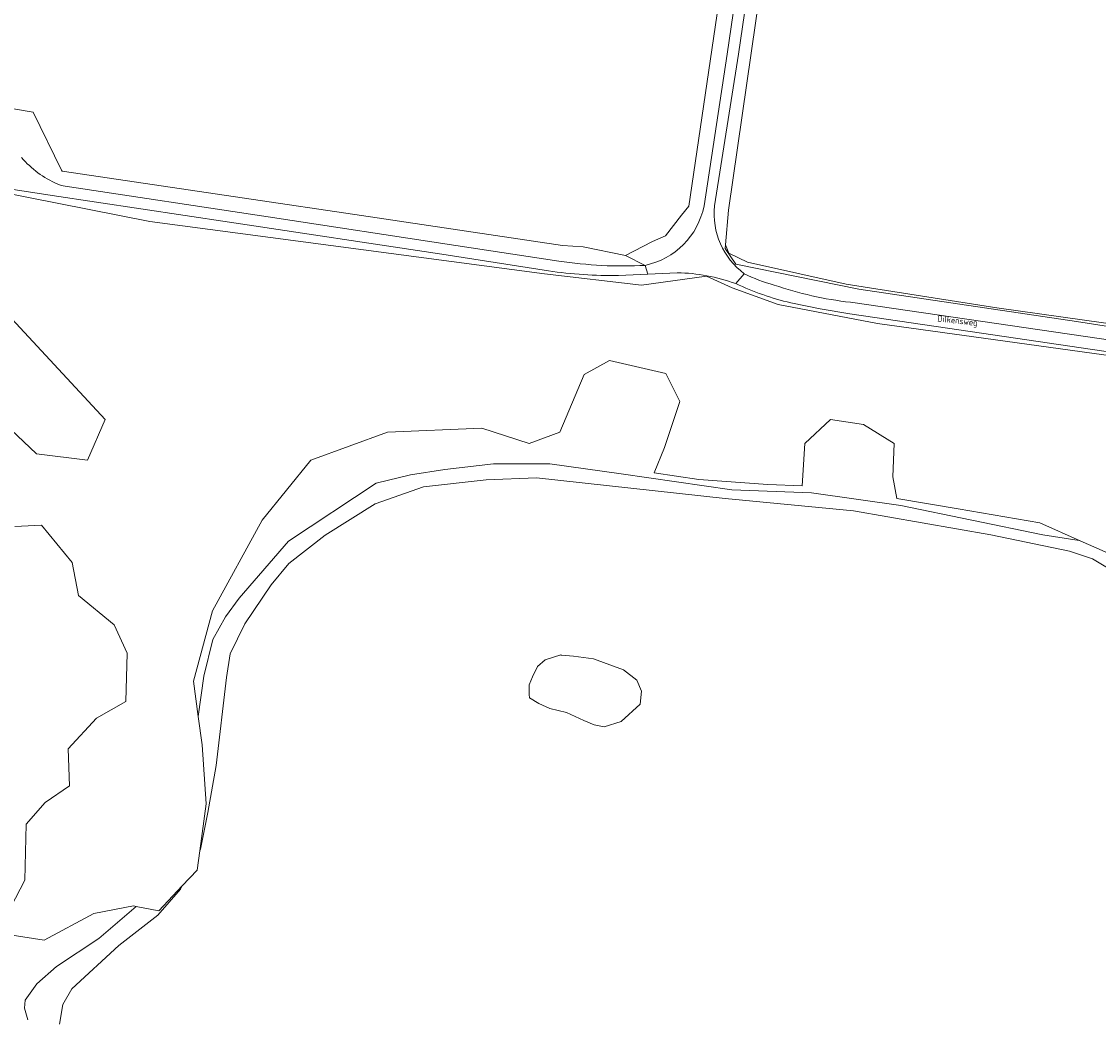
# Model space of a CAD drawing. Extents: x 184422 to 188298, y 343471 to 350189.
# Tile 15 of 256: x 184614 to 184931, y 347043 to 347336. Entities that reach past the tile are written whole.
import ezdxf
from ezdxf.enums import TextEntityAlignment as Align

# ---------------------------------------------------------------- set-up
doc = ezdxf.new("R2010")
doc.units = 0
for name, color, linetype, lineweight in [('B-WA-GR-BOUWLAND-GV', 252, 'Continuous', 13), ('B-WA-GR-GRAS-GV', 252, 'Continuous', 13), ('B-WA-GR-GROENVOORZIENING-GV', 252, 'Continuous', 18), ('B-WA-GR-HOUTWAL-GV', 252, 'Continuous', 13), ('B-WA-GW-TALUD_KRUIN-G', 252, 'Continuous', 18), ('B-WA-OG-TOPOGRAFIE-T18', 252, 'Continuous', 18), ('B-WA-OG-WATER_MEER-GV', 252, 'Continuous', 18), ('B-WA-VH-ONVERHARD-GV', 252, 'Continuous', 18), ('B-WA-VH-VERHARDING_HALFVERHARDING_GRIND-GV', 252, 'Continuous', 18)]:
    doc.layers.add(name, color=color, linetype=linetype, lineweight=lineweight)
doc.styles.add('NLCS-ISO-M1000-T18', font='NLCS-ISO.ttf', dxfattribs={"height": 1.8})

msp = doc.modelspace()

# ---------------------------------------------------------------- linework, layer by layer
at = {"layer": 'B-WA-GR-BOUWLAND-GV', "flags": 128}
msp.add_lwpolyline([(184587.303, 347397.799), (184567.449, 347328.858), (184568.021, 347328.35), (184571.001, 347325.706), (184568.836, 347317.709), (184617.539, 347309.435), (184625.921, 347292.296), (184626.046, 347292.039), (184629.439, 347291.536), (184681.714, 347283.786), (184712.263, 347279.257), (184773.432, 347270.188), (184779.5, 347269.732), (184792.026, 347267.206), (184799.734, 347271.234), (184799.931, 347271.31), (184803.783, 347273.05), (184808.524, 347279.098), (184810.615, 347281.765), (184820.37, 347347.899)], dxfattribs=at)
msp.add_lwpolyline([(184587.303, 347397.799), (184567.449, 347328.858), (184568.021, 347328.35), (184571.001, 347325.706), (184568.836, 347317.709), (184617.539, 347309.435), (184625.921, 347292.296), (184626.046, 347292.039), (184629.439, 347291.536), (184681.714, 347283.786), (184712.263, 347279.257), (184773.432, 347270.188), (184779.5, 347269.732), (184792.026, 347267.206), (184799.734, 347271.234), (184799.931, 347271.31), (184803.783, 347273.05), (184808.524, 347279.098), (184810.615, 347281.765), (184820.37, 347347.899)], dxfattribs=at)
msp.add_lwpolyline([(184587.303, 347397.799), (184567.449, 347328.858), (184568.021, 347328.35), (184571.001, 347325.706), (184568.836, 347317.709), (184617.539, 347309.435), (184625.921, 347292.296), (184626.046, 347292.039), (184629.439, 347291.536), (184681.714, 347283.786), (184712.263, 347279.257), (184773.432, 347270.188), (184779.5, 347269.732), (184792.026, 347267.206), (184799.734, 347271.234), (184799.931, 347271.31), (184803.783, 347273.05), (184808.524, 347279.098), (184810.615, 347281.765), (184820.37, 347347.899)], dxfattribs=at)
at = {"layer": 'B-WA-GR-GRAS-GV', "flags": 128}
for points in [[(184835.661, 347373.148), (184822.303, 347280.558), (184821.443, 347270.385), (184822.462, 347267.884), (184827.954, 347265.24), (184857.04, 347258.731), (184901.381, 347251.815), (184964.915, 347242.863), (184994.929, 347238.567), (185039.488, 347231.679), (185044.831, 347230.644), (185045.705, 347230.524), (185049.069, 347229.822), (185063.388, 347226.807), (185066.231, 347247.66), (185069.04, 347266.491), (185073.007, 347292.675), (185075.871, 347313.792), (185078.925, 347335.259), (185080.365, 347349.174)], [(184835.661, 347373.148), (184822.303, 347280.558), (184821.443, 347270.385), (184822.462, 347267.884), (184827.954, 347265.24), (184857.04, 347258.731), (184901.381, 347251.815), (184964.915, 347242.863), (184994.929, 347238.567), (185039.488, 347231.679), (185044.831, 347230.644), (185045.705, 347230.524), (185049.069, 347229.822), (185063.388, 347226.807), (185066.231, 347247.66), (185069.04, 347266.491), (185073.007, 347292.675), (185075.871, 347313.792), (185078.925, 347335.259), (185080.365, 347349.174)], [(184835.661, 347373.148), (184822.303, 347280.558), (184821.443, 347270.385), (184822.462, 347267.884), (184827.954, 347265.24), (184857.04, 347258.731), (184901.381, 347251.815), (184964.915, 347242.863), (184994.929, 347238.567), (185039.488, 347231.679), (185044.831, 347230.644), (185045.705, 347230.524), (185049.069, 347229.822), (185063.388, 347226.807), (185066.231, 347247.66), (185069.04, 347266.491), (185073.007, 347292.675), (185075.871, 347313.792), (185078.925, 347335.259), (185080.365, 347349.174)], [(185021.537, 347225.745), (184866.261, 347247.176), (184836.935, 347252.815), (184823.4, 347257.703), (184815.881, 347261.087), (184796.707, 347258.455), (184768.133, 347261.839), (184651.958, 347277.253), (184598.194, 347287.781)], [(185021.537, 347225.745), (184866.261, 347247.176), (184836.935, 347252.815), (184823.4, 347257.703), (184815.881, 347261.087), (184796.707, 347258.455), (184768.133, 347261.839), (184651.958, 347277.253), (184598.194, 347287.781)], [(185021.537, 347225.745), (184866.261, 347247.176), (184836.935, 347252.815), (184823.4, 347257.703), (184815.881, 347261.087), (184796.707, 347258.455), (184768.133, 347261.839), (184651.958, 347277.253), (184598.194, 347287.781)], [(184608.721, 347251.312), (184638.799, 347218.978), (184633.535, 347206.947), (184618.496, 347208.827), (184597.818, 347228.377)], [(184608.721, 347251.312), (184638.799, 347218.978), (184633.535, 347206.947), (184618.496, 347208.827), (184597.818, 347228.377)], [(184608.721, 347251.312), (184638.799, 347218.978), (184633.535, 347206.947), (184618.496, 347208.827), (184597.818, 347228.377)], [(184611.353, 347067.086), (184620.752, 347065.582), (184635.415, 347073.477), (184647.07, 347075.733), (184647.893, 347075.568), (184654.589, 347074.229), (184661.486, 347081.585), (184665.869, 347086.26), (184666.634, 347091.945), (184668.5, 347105.811), (184667.372, 347123.105), (184666.196, 347131.505), (184664.741, 347141.904), (184670.38, 347162.582), (184685.043, 347189.276), (184699.33, 347206.947), (184721.888, 347215.218), (184749.71, 347216.346), (184763.621, 347211.834), (184772.644, 347215.218), (184779.788, 347232.137), (184787.307, 347236.273), (184803.85, 347232.513), (184807.986, 347224.242), (184803.474, 347210.707), (184800.466, 347203.187), (184813.625, 347201.307), (184833.928, 347199.804), (184844.079, 347199.427), (184844.831, 347211.834), (184852.35, 347218.978), (184862.126, 347217.474), (184871.149, 347211.834), (184870.773, 347202.059), (184871.901, 347195.668), (184889.947, 347192.66), (184914.01, 347188.524), (184925.915, 347183.248), (184941.517, 347176.333)], [(184611.353, 347067.086), (184620.752, 347065.582), (184635.415, 347073.477), (184647.07, 347075.733), (184647.893, 347075.568), (184654.589, 347074.229), (184661.486, 347081.585), (184665.869, 347086.26), (184666.634, 347091.945), (184668.5, 347105.811), (184667.372, 347123.105), (184666.196, 347131.505), (184664.741, 347141.904), (184670.38, 347162.582), (184685.043, 347189.276), (184699.33, 347206.947), (184721.888, 347215.218), (184749.71, 347216.346), (184763.621, 347211.834), (184772.644, 347215.218), (184779.788, 347232.137), (184787.307, 347236.273), (184803.85, 347232.513), (184807.986, 347224.242), (184803.474, 347210.707), (184800.466, 347203.187), (184813.625, 347201.307), (184833.928, 347199.804), (184844.079, 347199.427), (184844.831, 347211.834), (184852.35, 347218.978), (184862.126, 347217.474), (184871.149, 347211.834), (184870.773, 347202.059), (184871.901, 347195.668), (184889.947, 347192.66), (184914.01, 347188.524), (184925.915, 347183.248), (184941.517, 347176.333)], [(184611.353, 347067.086), (184620.752, 347065.582), (184635.415, 347073.477), (184647.07, 347075.733), (184647.893, 347075.568), (184654.589, 347074.229), (184661.486, 347081.585), (184665.869, 347086.26), (184666.634, 347091.945), (184668.5, 347105.811), (184667.372, 347123.105), (184666.196, 347131.505), (184664.741, 347141.904), (184670.38, 347162.582), (184685.043, 347189.276), (184699.33, 347206.947), (184721.888, 347215.218), (184749.71, 347216.346), (184763.621, 347211.834), (184772.644, 347215.218), (184779.788, 347232.137), (184787.307, 347236.273), (184803.85, 347232.513), (184807.986, 347224.242), (184803.474, 347210.707), (184800.466, 347203.187), (184813.625, 347201.307), (184833.928, 347199.804), (184844.079, 347199.427), (184844.831, 347211.834), (184852.35, 347218.978), (184862.126, 347217.474), (184871.149, 347211.834), (184870.773, 347202.059), (184871.901, 347195.668), (184889.947, 347192.66), (184914.01, 347188.524), (184925.915, 347183.248), (184941.517, 347176.333)], [(184612.105, 347187.396), (184620, 347187.772), (184629.023, 347176.869), (184630.903, 347167.094), (184641.43, 347158.447), (184645.19, 347150.175), (184644.814, 347135.888), (184636.167, 347131.001), (184627.896, 347121.977), (184628.271, 347111.074), (184621.128, 347106.187), (184615.488, 347099.795), (184615.112, 347083.252), (184610.977, 347075.357)], [(184612.105, 347187.396), (184620, 347187.772), (184629.023, 347176.869), (184630.903, 347167.094), (184641.43, 347158.447), (184645.19, 347150.175), (184644.814, 347135.888), (184636.167, 347131.001), (184627.896, 347121.977), (184628.271, 347111.074), (184621.128, 347106.187), (184615.488, 347099.795), (184615.112, 347083.252), (184610.977, 347075.357)], [(184612.105, 347187.396), (184620, 347187.772), (184629.023, 347176.869), (184630.903, 347167.094), (184641.43, 347158.447), (184645.19, 347150.175), (184644.814, 347135.888), (184636.167, 347131.001), (184627.896, 347121.977), (184628.271, 347111.074), (184621.128, 347106.187), (184615.488, 347099.795), (184615.112, 347083.252), (184610.977, 347075.357)]]:
    msp.add_lwpolyline(points, dxfattribs=at)
msp.add_lwpolyline([(185044.831, 347230.644), (185039.488, 347231.679), (184994.929, 347238.567), (184964.915, 347242.863), (184901.381, 347251.815), (184857.04, 347258.731), (184827.954, 347265.24), (184822.462, 347267.884), (184821.443, 347270.385), (184821.349, 347269.274), (184824.484, 347264.651), (184860.741, 347257.309), (184924.803, 347247.792), (184950.565, 347243.713), (184969.511, 347241.945), (185007.949, 347235.691)], close=True, dxfattribs=at)
msp.add_lwpolyline([(185044.831, 347230.644), (185039.488, 347231.679), (184994.929, 347238.567), (184964.915, 347242.863), (184901.381, 347251.815), (184857.04, 347258.731), (184827.954, 347265.24), (184822.462, 347267.884), (184821.443, 347270.385), (184821.349, 347269.274), (184824.484, 347264.651), (184860.741, 347257.309), (184924.803, 347247.792), (184950.565, 347243.713), (184969.511, 347241.945), (185007.949, 347235.691)], close=True, dxfattribs=at)
msp.add_lwpolyline([(185044.831, 347230.644), (185039.488, 347231.679), (184994.929, 347238.567), (184964.915, 347242.863), (184901.381, 347251.815), (184857.04, 347258.731), (184827.954, 347265.24), (184822.462, 347267.884), (184821.443, 347270.385), (184821.349, 347269.274), (184824.484, 347264.651), (184860.741, 347257.309), (184924.803, 347247.792), (184950.565, 347243.713), (184969.511, 347241.945), (185007.949, 347235.691)], close=True, dxfattribs=at)
at = {"layer": 'B-WA-GR-GROENVOORZIENING-GV', "flags": 128}
for points in [[(184797.8, 347264.316), (184792.026, 347267.206), (184779.5, 347269.732), (184773.432, 347270.188), (184712.263, 347279.257), (184681.714, 347283.786), (184629.439, 347291.536), (184626.046, 347292.039), (184625.921, 347292.296), (184617.539, 347309.435), (184568.836, 347317.709), (184571.001, 347325.706), (184568.021, 347328.35), (184564.583, 347316.86), (184565.433, 347311.769), (184563.065, 347294.188)], [(184797.8, 347264.316), (184792.026, 347267.206), (184779.5, 347269.732), (184773.432, 347270.188), (184712.263, 347279.257), (184681.714, 347283.786), (184629.439, 347291.536), (184626.046, 347292.039), (184625.921, 347292.296), (184617.539, 347309.435), (184568.836, 347317.709), (184571.001, 347325.706), (184568.021, 347328.35), (184564.583, 347316.86), (184565.433, 347311.769), (184563.065, 347294.188)], [(184797.8, 347264.316), (184792.026, 347267.206), (184779.5, 347269.732), (184773.432, 347270.188), (184712.263, 347279.257), (184681.714, 347283.786), (184629.439, 347291.536), (184626.046, 347292.039), (184625.921, 347292.296), (184617.539, 347309.435), (184568.836, 347317.709), (184571.001, 347325.706), (184568.021, 347328.35), (184564.583, 347316.86), (184565.433, 347311.769), (184563.065, 347294.188)], [(184624.662, 347288.28), (184625.78, 347287.874), (184626.947, 347287.646), (184686.769, 347278.651), (184742.06, 347270.141), (184772.382, 347265.578)], [(184624.662, 347288.28), (184625.78, 347287.874), (184626.947, 347287.646), (184686.769, 347278.651), (184742.06, 347270.141), (184772.382, 347265.578)], [(184624.662, 347288.28), (184625.78, 347287.874), (184626.947, 347287.646), (184686.769, 347278.651), (184742.06, 347270.141), (184772.382, 347265.578)]]:
    msp.add_lwpolyline(points, dxfattribs=at)
at = {"layer": 'B-WA-GR-GROENVOORZIENING-GV'}
for points in [[(184614.128, 347296.053, 0.1098463), (184624.662, 347288.28)], [(184614.128, 347296.053, 0.1098463), (184624.662, 347288.28)], [(184614.128, 347296.053, 0.1098463), (184624.662, 347288.28)], [(184772.382, 347265.578, 0.0516186), (184797.8, 347264.316)], [(184772.382, 347265.578, 0.0516186), (184797.8, 347264.316)], [(184772.382, 347265.578, 0.0516186), (184797.8, 347264.316)]]:
    msp.add_lwpolyline(points, format="xyb", dxfattribs=at)
at = {"layer": 'B-WA-GR-HOUTWAL-GV', "flags": 128}
for points in [[(184769.303, 347262.699), (184737.933, 347267.564), (184675.419, 347276.987), (184623.1, 347284.87), (184586.741, 347290.503)], [(184769.303, 347262.699), (184737.933, 347267.564), (184675.419, 347276.987), (184623.1, 347284.87), (184586.741, 347290.503)], [(184769.303, 347262.699), (184737.933, 347267.564), (184675.419, 347276.987), (184623.1, 347284.87), (184586.741, 347290.503)], [(184598.194, 347287.781), (184651.958, 347277.253), (184768.133, 347261.839), (184796.707, 347258.455), (184815.881, 347261.087), (184823.4, 347257.703), (184836.935, 347252.815), (184866.261, 347247.176), (185021.537, 347225.745)], [(184598.194, 347287.781), (184651.958, 347277.253), (184768.133, 347261.839), (184796.707, 347258.455), (184815.881, 347261.087), (184823.4, 347257.703), (184836.935, 347252.815), (184866.261, 347247.176), (185021.537, 347225.745)], [(184598.194, 347287.781), (184651.958, 347277.253), (184768.133, 347261.839), (184796.707, 347258.455), (184815.881, 347261.087), (184823.4, 347257.703), (184836.935, 347252.815), (184866.261, 347247.176), (185021.537, 347225.745)], [(184807.26, 347262.134), (184798.613, 347261.748), (184789.969, 347261.342)], [(184807.26, 347262.134), (184798.613, 347261.748), (184789.969, 347261.342)], [(184807.26, 347262.134), (184798.613, 347261.748), (184789.969, 347261.342)], [(185077.716, 347215.147), (185078.771, 347217.277), (185068.038, 347219.546), (185004.868, 347228.624), (185000, 347229.33), (184946.287, 347237.121), (184886.802, 347245.823), (184858.11, 347250.049), (184849.37, 347251.535), (184840.679, 347253.283)], [(185077.716, 347215.147), (185078.771, 347217.277), (185068.038, 347219.546), (185004.868, 347228.624), (185000, 347229.33), (184946.287, 347237.121), (184886.802, 347245.823), (184858.11, 347250.049), (184849.37, 347251.535), (184840.679, 347253.283)], [(185077.716, 347215.147), (185078.771, 347217.277), (185068.038, 347219.546), (185004.868, 347228.624), (185000, 347229.33), (184946.287, 347237.121), (184886.802, 347245.823), (184858.11, 347250.049), (184849.37, 347251.535), (184840.679, 347253.283)], [(184597.818, 347228.377), (184618.496, 347208.827), (184633.535, 347206.947), (184638.799, 347218.978), (184608.721, 347251.312)], [(184597.818, 347228.377), (184618.496, 347208.827), (184633.535, 347206.947), (184638.799, 347218.978), (184608.721, 347251.312)], [(184597.818, 347228.377), (184618.496, 347208.827), (184633.535, 347206.947), (184638.799, 347218.978), (184608.721, 347251.312)], [(184941.517, 347176.333), (184925.915, 347183.248), (184925.63, 347183.301), (184914.885, 347184.954), (184873.066, 347193.587), (184846.833, 347197.327), (184823.31, 347198.218), (184790.739, 347202.93), (184769.706, 347205.844), (184753.158, 347205.862), (184738.837, 347204.161), (184728.697, 347202.615), (184718.588, 347200.184), (184692.739, 347183.152), (184678.261, 347166.29), (184674.168, 347160.818), (184670.513, 347154.116), (184667.836, 347143.38), (184666.196, 347131.505), (184667.372, 347123.105), (184668.5, 347105.811), (184666.634, 347091.945), (184666.859, 347092.441), (184668.988, 347103.235), (184671.499, 347117.023), (184674.49, 347142.926), (184675.569, 347149.889), (184679.925, 347158.739), (184687.601, 347170.24), (184692.882, 347176.515), (184703.593, 347184.889), (184718.314, 347194.107), (184732.484, 347199.146), (184750.941, 347201.13), (184765.823, 347201.785), (184821.406, 347195.695), (184859.146, 347192.008), (184899.649, 347184.985), (184922.732, 347180.156), (184929.566, 347177.941), (184938.887, 347172.32)], [(184941.517, 347176.333), (184925.915, 347183.248), (184925.63, 347183.301), (184914.885, 347184.954), (184873.066, 347193.587), (184846.833, 347197.327), (184823.31, 347198.218), (184790.739, 347202.93), (184769.706, 347205.844), (184753.158, 347205.862), (184738.837, 347204.161), (184728.697, 347202.615), (184718.588, 347200.184), (184692.739, 347183.152), (184678.261, 347166.29), (184674.168, 347160.818), (184670.513, 347154.116), (184667.836, 347143.38), (184666.196, 347131.505), (184667.372, 347123.105), (184668.5, 347105.811), (184666.634, 347091.945), (184666.859, 347092.441), (184668.988, 347103.235), (184671.499, 347117.023), (184674.49, 347142.926), (184675.569, 347149.889), (184679.925, 347158.739), (184687.601, 347170.24), (184692.882, 347176.515), (184703.593, 347184.889), (184718.314, 347194.107), (184732.484, 347199.146), (184750.941, 347201.13), (184765.823, 347201.785), (184821.406, 347195.695), (184859.146, 347192.008), (184899.649, 347184.985), (184922.732, 347180.156), (184929.566, 347177.941), (184938.887, 347172.32)], [(184941.517, 347176.333), (184925.915, 347183.248), (184925.63, 347183.301), (184914.885, 347184.954), (184873.066, 347193.587), (184846.833, 347197.327), (184823.31, 347198.218), (184790.739, 347202.93), (184769.706, 347205.844), (184753.158, 347205.862), (184738.837, 347204.161), (184728.697, 347202.615), (184718.588, 347200.184), (184692.739, 347183.152), (184678.261, 347166.29), (184674.168, 347160.818), (184670.513, 347154.116), (184667.836, 347143.38), (184666.196, 347131.505), (184667.372, 347123.105), (184668.5, 347105.811), (184666.634, 347091.945), (184666.859, 347092.441), (184668.988, 347103.235), (184671.499, 347117.023), (184674.49, 347142.926), (184675.569, 347149.889), (184679.925, 347158.739), (184687.601, 347170.24), (184692.882, 347176.515), (184703.593, 347184.889), (184718.314, 347194.107), (184732.484, 347199.146), (184750.941, 347201.13), (184765.823, 347201.785), (184821.406, 347195.695), (184859.146, 347192.008), (184899.649, 347184.985), (184922.732, 347180.156), (184929.566, 347177.941), (184938.887, 347172.32)], [(184610.977, 347075.357), (184615.112, 347083.252), (184615.488, 347099.795), (184621.128, 347106.187), (184628.271, 347111.074), (184627.896, 347121.977), (184636.167, 347131.001), (184644.814, 347135.888), (184645.19, 347150.175), (184641.43, 347158.447), (184630.903, 347167.094), (184629.023, 347176.869), (184620, 347187.772), (184612.105, 347187.396)], [(184610.977, 347075.357), (184615.112, 347083.252), (184615.488, 347099.795), (184621.128, 347106.187), (184628.271, 347111.074), (184627.896, 347121.977), (184636.167, 347131.001), (184644.814, 347135.888), (184645.19, 347150.175), (184641.43, 347158.447), (184630.903, 347167.094), (184629.023, 347176.869), (184620, 347187.772), (184612.105, 347187.396)], [(184610.977, 347075.357), (184615.112, 347083.252), (184615.488, 347099.795), (184621.128, 347106.187), (184628.271, 347111.074), (184627.896, 347121.977), (184636.167, 347131.001), (184644.814, 347135.888), (184645.19, 347150.175), (184641.43, 347158.447), (184630.903, 347167.094), (184629.023, 347176.869), (184620, 347187.772), (184612.105, 347187.396)], [(184625.349, 347040.847), (184626.258, 347046.696), (184628.952, 347051.296), (184642.782, 347064.061), (184654.239, 347072.994), (184660.937, 347080.595), (184661.486, 347081.585), (184654.589, 347074.229), (184647.893, 347075.568), (184636.862, 347066.087), (184624.446, 347057.843), (184618.665, 347052.761), (184615.237, 347047.98), (184615.027, 347045.568), (184615.934, 347042.173)], [(184625.349, 347040.847), (184626.258, 347046.696), (184628.952, 347051.296), (184642.782, 347064.061), (184654.239, 347072.994), (184660.937, 347080.595), (184661.486, 347081.585), (184654.589, 347074.229), (184647.893, 347075.568), (184636.862, 347066.087), (184624.446, 347057.843), (184618.665, 347052.761), (184615.237, 347047.98), (184615.027, 347045.568), (184615.934, 347042.173)], [(184625.349, 347040.847), (184626.258, 347046.696), (184628.952, 347051.296), (184642.782, 347064.061), (184654.239, 347072.994), (184660.937, 347080.595), (184661.486, 347081.585), (184654.589, 347074.229), (184647.893, 347075.568), (184636.862, 347066.087), (184624.446, 347057.843), (184618.665, 347052.761), (184615.237, 347047.98), (184615.027, 347045.568), (184615.934, 347042.173)], [(184615.934, 347042.173), (184615.027, 347045.568), (184615.237, 347047.98), (184618.665, 347052.761), (184624.446, 347057.843), (184636.862, 347066.087), (184647.893, 347075.568), (184647.07, 347075.733), (184635.415, 347073.477), (184620.752, 347065.582), (184611.353, 347067.086)], [(184615.934, 347042.173), (184615.027, 347045.568), (184615.237, 347047.98), (184618.665, 347052.761), (184624.446, 347057.843), (184636.862, 347066.087), (184647.893, 347075.568), (184647.07, 347075.733), (184635.415, 347073.477), (184620.752, 347065.582), (184611.353, 347067.086)], [(184615.934, 347042.173), (184615.027, 347045.568), (184615.237, 347047.98), (184618.665, 347052.761), (184624.446, 347057.843), (184636.862, 347066.087), (184647.893, 347075.568), (184647.07, 347075.733), (184635.415, 347073.477), (184620.752, 347065.582), (184611.353, 347067.086)]]:
    msp.add_lwpolyline(points, dxfattribs=at)
at = {"layer": 'B-WA-GR-HOUTWAL-GV'}
for points in [[(184789.969, 347261.342, -0.0412818), (184769.303, 347262.699)], [(184789.969, 347261.342, -0.0412818), (184769.303, 347262.699)], [(184789.969, 347261.342, -0.0412818), (184769.303, 347262.699)], [(184824.46, 347258.949, 0.0826045), (184807.26, 347262.134)], [(184824.46, 347258.949, 0.0826045), (184807.26, 347262.134)], [(184824.46, 347258.949, 0.0826045), (184807.26, 347262.134)], [(184840.679, 347253.283, -0.0500519), (184824.46, 347258.949)], [(184840.679, 347253.283, -0.0500519), (184824.46, 347258.949)], [(184840.679, 347253.283, -0.0500519), (184824.46, 347258.949)]]:
    msp.add_lwpolyline(points, format="xyb", dxfattribs=at)
at = {"layer": 'B-WA-GR-HOUTWAL-GV', "flags": 128}
for points in [[(184666.196, 347131.505), (184667.836, 347143.38), (184670.513, 347154.116), (184674.168, 347160.818), (184678.261, 347166.29), (184692.739, 347183.152), (184718.588, 347200.184), (184728.697, 347202.615), (184738.837, 347204.161), (184753.158, 347205.862), (184769.706, 347205.844), (184790.739, 347202.93), (184823.31, 347198.218), (184846.833, 347197.327), (184873.066, 347193.587), (184914.885, 347184.954), (184925.63, 347183.301), (184925.915, 347183.248), (184914.01, 347188.524), (184889.947, 347192.66), (184871.901, 347195.668), (184870.773, 347202.059), (184871.149, 347211.834), (184862.126, 347217.474), (184852.35, 347218.978), (184844.831, 347211.834), (184844.079, 347199.427), (184833.928, 347199.804), (184813.625, 347201.307), (184800.466, 347203.187), (184803.474, 347210.707), (184807.986, 347224.242), (184803.85, 347232.513), (184787.307, 347236.273), (184779.788, 347232.137), (184772.644, 347215.218), (184763.621, 347211.834), (184749.71, 347216.346), (184721.888, 347215.218), (184699.33, 347206.947), (184685.043, 347189.276), (184670.38, 347162.582), (184664.741, 347141.904)], [(184666.196, 347131.505), (184667.836, 347143.38), (184670.513, 347154.116), (184674.168, 347160.818), (184678.261, 347166.29), (184692.739, 347183.152), (184718.588, 347200.184), (184728.697, 347202.615), (184738.837, 347204.161), (184753.158, 347205.862), (184769.706, 347205.844), (184790.739, 347202.93), (184823.31, 347198.218), (184846.833, 347197.327), (184873.066, 347193.587), (184914.885, 347184.954), (184925.63, 347183.301), (184925.915, 347183.248), (184914.01, 347188.524), (184889.947, 347192.66), (184871.901, 347195.668), (184870.773, 347202.059), (184871.149, 347211.834), (184862.126, 347217.474), (184852.35, 347218.978), (184844.831, 347211.834), (184844.079, 347199.427), (184833.928, 347199.804), (184813.625, 347201.307), (184800.466, 347203.187), (184803.474, 347210.707), (184807.986, 347224.242), (184803.85, 347232.513), (184787.307, 347236.273), (184779.788, 347232.137), (184772.644, 347215.218), (184763.621, 347211.834), (184749.71, 347216.346), (184721.888, 347215.218), (184699.33, 347206.947), (184685.043, 347189.276), (184670.38, 347162.582), (184664.741, 347141.904)], [(184666.196, 347131.505), (184667.836, 347143.38), (184670.513, 347154.116), (184674.168, 347160.818), (184678.261, 347166.29), (184692.739, 347183.152), (184718.588, 347200.184), (184728.697, 347202.615), (184738.837, 347204.161), (184753.158, 347205.862), (184769.706, 347205.844), (184790.739, 347202.93), (184823.31, 347198.218), (184846.833, 347197.327), (184873.066, 347193.587), (184914.885, 347184.954), (184925.63, 347183.301), (184925.915, 347183.248), (184914.01, 347188.524), (184889.947, 347192.66), (184871.901, 347195.668), (184870.773, 347202.059), (184871.149, 347211.834), (184862.126, 347217.474), (184852.35, 347218.978), (184844.831, 347211.834), (184844.079, 347199.427), (184833.928, 347199.804), (184813.625, 347201.307), (184800.466, 347203.187), (184803.474, 347210.707), (184807.986, 347224.242), (184803.85, 347232.513), (184787.307, 347236.273), (184779.788, 347232.137), (184772.644, 347215.218), (184763.621, 347211.834), (184749.71, 347216.346), (184721.888, 347215.218), (184699.33, 347206.947), (184685.043, 347189.276), (184670.38, 347162.582), (184664.741, 347141.904)], [(184769.768, 347133.878), (184774.597, 347132.703), (184779.704, 347130.32), (184782.791, 347129.016), (184785.72, 347128.423), (184790.695, 347130.007), (184796.368, 347135.141), (184796.766, 347138.908), (184795.304, 347142.205), (184791.453, 347145.222), (184782.608, 347148.493), (184776.713, 347149.266), (184773.106, 347149.564), (184772.968, 347149.599), (184768.322, 347148.162), (184766.044, 347146.224), (184764.642, 347143.12), (184763.601, 347140.761), (184763.682, 347137.92), (184763.71, 347136.95), (184766.438, 347135.308)], [(184769.768, 347133.878), (184774.597, 347132.703), (184779.704, 347130.32), (184782.791, 347129.016), (184785.72, 347128.423), (184790.695, 347130.007), (184796.368, 347135.141), (184796.766, 347138.908), (184795.304, 347142.205), (184791.453, 347145.222), (184782.608, 347148.493), (184776.713, 347149.266), (184773.106, 347149.564), (184772.968, 347149.599), (184768.322, 347148.162), (184766.044, 347146.224), (184764.642, 347143.12), (184763.601, 347140.761), (184763.682, 347137.92), (184763.71, 347136.95), (184766.438, 347135.308)], [(184769.768, 347133.878), (184774.597, 347132.703), (184779.704, 347130.32), (184782.791, 347129.016), (184785.72, 347128.423), (184790.695, 347130.007), (184796.368, 347135.141), (184796.766, 347138.908), (184795.304, 347142.205), (184791.453, 347145.222), (184782.608, 347148.493), (184776.713, 347149.266), (184773.106, 347149.564), (184772.968, 347149.599), (184768.322, 347148.162), (184766.044, 347146.224), (184764.642, 347143.12), (184763.601, 347140.761), (184763.682, 347137.92), (184763.71, 347136.95), (184766.438, 347135.308)]]:
    msp.add_lwpolyline(points, close=True, dxfattribs=at)
at = {"layer": 'B-WA-GW-TALUD_KRUIN-G', "flags": 128}
msp.add_lwpolyline([(184925.915, 347183.248), (184925.63, 347183.301), (184914.885, 347184.954), (184873.066, 347193.587), (184846.833, 347197.327), (184823.31, 347198.218), (184790.739, 347202.93), (184769.706, 347205.844), (184753.158, 347205.862), (184738.837, 347204.161), (184728.697, 347202.615), (184718.588, 347200.184), (184692.739, 347183.152), (184678.261, 347166.29), (184674.168, 347160.818), (184670.513, 347154.116), (184667.836, 347143.38), (184666.196, 347131.505)], dxfattribs=at)
msp.add_lwpolyline([(184925.915, 347183.248), (184925.63, 347183.301), (184914.885, 347184.954), (184873.066, 347193.587), (184846.833, 347197.327), (184823.31, 347198.218), (184790.739, 347202.93), (184769.706, 347205.844), (184753.158, 347205.862), (184738.837, 347204.161), (184728.697, 347202.615), (184718.588, 347200.184), (184692.739, 347183.152), (184678.261, 347166.29), (184674.168, 347160.818), (184670.513, 347154.116), (184667.836, 347143.38), (184666.196, 347131.505)], dxfattribs=at)
msp.add_lwpolyline([(184925.915, 347183.248), (184925.63, 347183.301), (184914.885, 347184.954), (184873.066, 347193.587), (184846.833, 347197.327), (184823.31, 347198.218), (184790.739, 347202.93), (184769.706, 347205.844), (184753.158, 347205.862), (184738.837, 347204.161), (184728.697, 347202.615), (184718.588, 347200.184), (184692.739, 347183.152), (184678.261, 347166.29), (184674.168, 347160.818), (184670.513, 347154.116), (184667.836, 347143.38), (184666.196, 347131.505)], dxfattribs=at)
at = {"layer": 'B-WA-OG-WATER_MEER-GV', "flags": 128}
msp.add_lwpolyline([(184938.887, 347172.32), (184929.566, 347177.941), (184922.732, 347180.156), (184899.649, 347184.985), (184859.146, 347192.008), (184821.406, 347195.695), (184765.823, 347201.785), (184750.941, 347201.13), (184732.484, 347199.146), (184718.314, 347194.107), (184703.593, 347184.889), (184692.882, 347176.515), (184687.601, 347170.24), (184679.925, 347158.739), (184675.569, 347149.889), (184674.49, 347142.926), (184671.499, 347117.023), (184668.988, 347103.235), (184666.859, 347092.441), (184666.634, 347091.945), (184665.869, 347086.26), (184661.486, 347081.585), (184660.937, 347080.595), (184654.239, 347072.994), (184642.782, 347064.061), (184628.952, 347051.296), (184626.258, 347046.696), (184625.349, 347040.847)], dxfattribs=at)
msp.add_lwpolyline([(184938.887, 347172.32), (184929.566, 347177.941), (184922.732, 347180.156), (184899.649, 347184.985), (184859.146, 347192.008), (184821.406, 347195.695), (184765.823, 347201.785), (184750.941, 347201.13), (184732.484, 347199.146), (184718.314, 347194.107), (184703.593, 347184.889), (184692.882, 347176.515), (184687.601, 347170.24), (184679.925, 347158.739), (184675.569, 347149.889), (184674.49, 347142.926), (184671.499, 347117.023), (184668.988, 347103.235), (184666.859, 347092.441), (184666.634, 347091.945), (184665.869, 347086.26), (184661.486, 347081.585), (184660.937, 347080.595), (184654.239, 347072.994), (184642.782, 347064.061), (184628.952, 347051.296), (184626.258, 347046.696), (184625.349, 347040.847)], dxfattribs=at)
msp.add_lwpolyline([(184938.887, 347172.32), (184929.566, 347177.941), (184922.732, 347180.156), (184899.649, 347184.985), (184859.146, 347192.008), (184821.406, 347195.695), (184765.823, 347201.785), (184750.941, 347201.13), (184732.484, 347199.146), (184718.314, 347194.107), (184703.593, 347184.889), (184692.882, 347176.515), (184687.601, 347170.24), (184679.925, 347158.739), (184675.569, 347149.889), (184674.49, 347142.926), (184671.499, 347117.023), (184668.988, 347103.235), (184666.859, 347092.441), (184666.634, 347091.945), (184665.869, 347086.26), (184661.486, 347081.585), (184660.937, 347080.595), (184654.239, 347072.994), (184642.782, 347064.061), (184628.952, 347051.296), (184626.258, 347046.696), (184625.349, 347040.847)], dxfattribs=at)
msp.add_lwpolyline([(184779.704, 347130.32), (184774.597, 347132.703), (184769.768, 347133.878), (184766.438, 347135.308), (184763.71, 347136.95), (184763.682, 347137.92), (184763.601, 347140.761), (184764.642, 347143.12), (184766.044, 347146.224), (184768.322, 347148.162), (184772.968, 347149.599), (184773.106, 347149.564), (184776.713, 347149.266), (184782.608, 347148.493), (184791.453, 347145.222), (184795.304, 347142.205), (184796.766, 347138.908), (184796.368, 347135.141), (184790.695, 347130.007), (184785.72, 347128.423), (184782.791, 347129.016)], close=True, dxfattribs=at)
msp.add_lwpolyline([(184779.704, 347130.32), (184774.597, 347132.703), (184769.768, 347133.878), (184766.438, 347135.308), (184763.71, 347136.95), (184763.682, 347137.92), (184763.601, 347140.761), (184764.642, 347143.12), (184766.044, 347146.224), (184768.322, 347148.162), (184772.968, 347149.599), (184773.106, 347149.564), (184776.713, 347149.266), (184782.608, 347148.493), (184791.453, 347145.222), (184795.304, 347142.205), (184796.766, 347138.908), (184796.368, 347135.141), (184790.695, 347130.007), (184785.72, 347128.423), (184782.791, 347129.016)], close=True, dxfattribs=at)
msp.add_lwpolyline([(184779.704, 347130.32), (184774.597, 347132.703), (184769.768, 347133.878), (184766.438, 347135.308), (184763.71, 347136.95), (184763.682, 347137.92), (184763.601, 347140.761), (184764.642, 347143.12), (184766.044, 347146.224), (184768.322, 347148.162), (184772.968, 347149.599), (184773.106, 347149.564), (184776.713, 347149.266), (184782.608, 347148.493), (184791.453, 347145.222), (184795.304, 347142.205), (184796.766, 347138.908), (184796.368, 347135.141), (184790.695, 347130.007), (184785.72, 347128.423), (184782.791, 347129.016)], close=True, dxfattribs=at)
at = {"layer": 'B-WA-VH-ONVERHARD-GV', "flags": 128}
for points in [[(184815.132, 347281.804), (184821.96, 347326.51), (184840.61, 347454.039), (184847.28, 347500), (184850.092, 347519.377), (184856.3, 347561.75)], [(184815.132, 347281.804), (184821.96, 347326.51), (184840.61, 347454.039), (184847.28, 347500), (184850.092, 347519.377), (184856.3, 347561.75)], [(184815.132, 347281.804), (184821.96, 347326.51), (184840.61, 347454.039), (184847.28, 347500), (184850.092, 347519.377), (184856.3, 347561.75)], [(184859.265, 347561.421), (184853.173, 347518.969), (184850.467, 347500), (184843.808, 347453.326), (184825.327, 347326.499), (184818.271, 347281.816)], [(184859.265, 347561.421), (184853.173, 347518.969), (184850.467, 347500), (184843.808, 347453.326), (184825.327, 347326.499), (184818.271, 347281.816)], [(184859.265, 347561.421), (184853.173, 347518.969), (184850.467, 347500), (184843.808, 347453.326), (184825.327, 347326.499), (184818.271, 347281.816)], [(184858.291, 347253.454), (185000, 347232.75), (185079.628, 347221.116), (185080.57, 347223.547), (185063.388, 347226.807), (185049.069, 347229.822), (185045.705, 347230.524), (185044.831, 347230.644), (185007.949, 347235.691), (184969.511, 347241.945), (184950.565, 347243.713), (184924.803, 347247.792), (184860.741, 347257.309), (184824.484, 347264.651), (184821.349, 347269.274), (184821.443, 347270.385), (184822.303, 347280.558), (184835.661, 347373.148)], [(184858.291, 347253.454), (185000, 347232.75), (185079.628, 347221.116), (185080.57, 347223.547), (185063.388, 347226.807), (185049.069, 347229.822), (185045.705, 347230.524), (185044.831, 347230.644), (185007.949, 347235.691), (184969.511, 347241.945), (184950.565, 347243.713), (184924.803, 347247.792), (184860.741, 347257.309), (184824.484, 347264.651), (184821.349, 347269.274), (184821.443, 347270.385), (184822.303, 347280.558), (184835.661, 347373.148)], [(184858.291, 347253.454), (185000, 347232.75), (185079.628, 347221.116), (185080.57, 347223.547), (185063.388, 347226.807), (185049.069, 347229.822), (185045.705, 347230.524), (185044.831, 347230.644), (185007.949, 347235.691), (184969.511, 347241.945), (184950.565, 347243.713), (184924.803, 347247.792), (184860.741, 347257.309), (184824.484, 347264.651), (184821.349, 347269.274), (184821.443, 347270.385), (184822.303, 347280.558), (184835.661, 347373.148)], [(184820.37, 347347.899), (184810.615, 347281.765), (184808.524, 347279.098), (184803.783, 347273.05), (184799.931, 347271.31), (184799.734, 347271.234), (184792.026, 347267.206), (184797.8, 347264.316)], [(184820.37, 347347.899), (184810.615, 347281.765), (184808.524, 347279.098), (184803.783, 347273.05), (184799.931, 347271.31), (184799.734, 347271.234), (184792.026, 347267.206), (184797.8, 347264.316)], [(184820.37, 347347.899), (184810.615, 347281.765), (184808.524, 347279.098), (184803.783, 347273.05), (184799.931, 347271.31), (184799.734, 347271.234), (184792.026, 347267.206), (184797.8, 347264.316)]]:
    msp.add_lwpolyline(points, dxfattribs=at)
at = {"layer": 'B-WA-VH-ONVERHARD-GV'}
for points in [[(184797.8, 347264.316, 0.3006314), (184815.132, 347281.804)], [(184797.8, 347264.316, 0.3006314), (184815.132, 347281.804)], [(184797.8, 347264.316, 0.3006314), (184815.132, 347281.804)], [(184818.271, 347281.816, 0.2678847), (184826.988, 347261.862)], [(184818.271, 347281.816, 0.2678847), (184826.988, 347261.862)], [(184818.271, 347281.816, 0.2678847), (184826.988, 347261.862)], [(184826.988, 347261.862, 0.0461681), (184835.749, 347258.532)], [(184826.988, 347261.862, 0.0461681), (184835.749, 347258.532)], [(184826.988, 347261.862, 0.0461681), (184835.749, 347258.532)], [(184835.749, 347258.532, 0.055456), (184858.291, 347253.454)], [(184835.749, 347258.532, 0.055456), (184858.291, 347253.454)], [(184835.749, 347258.532, 0.055456), (184858.291, 347253.454)]]:
    msp.add_lwpolyline(points, format="xyb", dxfattribs=at)
at = {"layer": 'B-WA-VH-VERHARDING_HALFVERHARDING_GRIND-GV', "flags": 128}
for points in [[(184856.3, 347561.75), (184850.092, 347519.377), (184847.28, 347500), (184840.61, 347454.039), (184821.96, 347326.51), (184815.132, 347281.804)], [(184856.3, 347561.75), (184850.092, 347519.377), (184847.28, 347500), (184840.61, 347454.039), (184821.96, 347326.51), (184815.132, 347281.804)], [(184856.3, 347561.75), (184850.092, 347519.377), (184847.28, 347500), (184840.61, 347454.039), (184821.96, 347326.51), (184815.132, 347281.804)], [(184818.271, 347281.816), (184825.327, 347326.499), (184843.808, 347453.326), (184850.467, 347500), (184853.173, 347518.969), (184859.265, 347561.421)], [(184818.271, 347281.816), (184825.327, 347326.499), (184843.808, 347453.326), (184850.467, 347500), (184853.173, 347518.969), (184859.265, 347561.421)], [(184818.271, 347281.816), (184825.327, 347326.499), (184843.808, 347453.326), (184850.467, 347500), (184853.173, 347518.969), (184859.265, 347561.421)], [(184586.741, 347290.503), (184623.1, 347284.87), (184675.419, 347276.987), (184737.933, 347267.564), (184769.303, 347262.699)], [(184586.741, 347290.503), (184623.1, 347284.87), (184675.419, 347276.987), (184737.933, 347267.564), (184769.303, 347262.699)], [(184586.741, 347290.503), (184623.1, 347284.87), (184675.419, 347276.987), (184737.933, 347267.564), (184769.303, 347262.699)], [(184772.382, 347265.578), (184742.06, 347270.141), (184686.769, 347278.651), (184626.947, 347287.646), (184625.78, 347287.874), (184624.662, 347288.28)], [(184772.382, 347265.578), (184742.06, 347270.141), (184686.769, 347278.651), (184626.947, 347287.646), (184625.78, 347287.874), (184624.662, 347288.28)], [(184772.382, 347265.578), (184742.06, 347270.141), (184686.769, 347278.651), (184626.947, 347287.646), (184625.78, 347287.874), (184624.662, 347288.28)], [(184789.969, 347261.342), (184798.613, 347261.748), (184797.8, 347264.316)], [(184789.969, 347261.342), (184798.613, 347261.748), (184797.8, 347264.316)], [(184789.969, 347261.342), (184798.613, 347261.748), (184797.8, 347264.316)], [(184797.8, 347264.316), (184798.613, 347261.748), (184807.26, 347262.134)], [(184797.8, 347264.316), (184798.613, 347261.748), (184807.26, 347262.134)], [(184797.8, 347264.316), (184798.613, 347261.748), (184807.26, 347262.134)], [(184824.46, 347258.949), (184826.988, 347261.862)], [(184826.988, 347261.862), (184824.46, 347258.949)], [(184824.46, 347258.949), (184826.988, 347261.862)], [(184826.988, 347261.862), (184824.46, 347258.949)], [(184824.46, 347258.949), (184826.988, 347261.862)], [(184826.988, 347261.862), (184824.46, 347258.949)], [(184840.679, 347253.283), (184849.37, 347251.535), (184858.11, 347250.049), (184886.802, 347245.823), (184946.287, 347237.121), (185000, 347229.33), (185004.868, 347228.624), (185068.038, 347219.546), (185078.771, 347217.277), (185079.628, 347221.116), (185000, 347232.75), (184858.291, 347253.454)], [(184840.679, 347253.283), (184849.37, 347251.535), (184858.11, 347250.049), (184886.802, 347245.823), (184946.287, 347237.121), (185000, 347229.33), (185004.868, 347228.624), (185068.038, 347219.546), (185078.771, 347217.277), (185079.628, 347221.116), (185000, 347232.75), (184858.291, 347253.454)], [(184840.679, 347253.283), (184849.37, 347251.535), (184858.11, 347250.049), (184886.802, 347245.823), (184946.287, 347237.121), (185000, 347229.33), (185004.868, 347228.624), (185068.038, 347219.546), (185078.771, 347217.277), (185079.628, 347221.116), (185000, 347232.75), (184858.291, 347253.454)]]:
    msp.add_lwpolyline(points, dxfattribs=at)
at = {"layer": 'B-WA-VH-VERHARDING_HALFVERHARDING_GRIND-GV'}
for points in [[(184624.662, 347288.28, -0.1098463), (184614.128, 347296.053)], [(184624.662, 347288.28, -0.1098463), (184614.128, 347296.053)], [(184624.662, 347288.28, -0.1098463), (184614.128, 347296.053)], [(184815.132, 347281.804, -0.3006314), (184797.8, 347264.316)], [(184815.132, 347281.804, -0.3006314), (184797.8, 347264.316)], [(184815.132, 347281.804, -0.3006314), (184797.8, 347264.316)], [(184826.988, 347261.862, -0.2678847), (184818.271, 347281.816)], [(184826.988, 347261.862, -0.2678847), (184818.271, 347281.816)], [(184826.988, 347261.862, -0.2678847), (184818.271, 347281.816)], [(184797.8, 347264.316, -0.0516186), (184772.382, 347265.578)], [(184797.8, 347264.316, -0.0516186), (184772.382, 347265.578)], [(184797.8, 347264.316, -0.0516186), (184772.382, 347265.578)], [(184769.303, 347262.699, 0.0412818), (184789.969, 347261.342)], [(184769.303, 347262.699, 0.0412818), (184789.969, 347261.342)], [(184769.303, 347262.699, 0.0412818), (184789.969, 347261.342)], [(184807.26, 347262.134, -0.0826045), (184824.46, 347258.949)], [(184807.26, 347262.134, -0.0826045), (184824.46, 347258.949)], [(184807.26, 347262.134, -0.0826045), (184824.46, 347258.949)], [(184824.46, 347258.949, 0.0500519), (184840.679, 347253.283)], [(184824.46, 347258.949, 0.0500519), (184840.679, 347253.283)], [(184824.46, 347258.949, 0.0500519), (184840.679, 347253.283)], [(184835.749, 347258.532, -0.0461681), (184826.988, 347261.862)], [(184835.749, 347258.532, -0.0461681), (184826.988, 347261.862)], [(184835.749, 347258.532, -0.0461681), (184826.988, 347261.862)], [(184858.291, 347253.454, -0.055456), (184835.749, 347258.532)], [(184858.291, 347253.454, -0.055456), (184835.749, 347258.532)], [(184858.291, 347253.454, -0.055456), (184835.749, 347258.532)]]:
    msp.add_lwpolyline(points, format="xyb", dxfattribs=at)

# ---------------------------------------------------------------- texts
at = {"layer": 'B-WA-OG-TOPOGRAFIE-T18', "style": 'NLCS-ISO-M1000-T18'}
msp.add_text('Dilkensweg', height=1.8, rotation=353.4, dxfattribs=at).set_placement((184889.763, 347247.774), align=Align.MIDDLE)
msp.add_text('Dilkensweg', height=1.8, rotation=353.4, dxfattribs=at).set_placement((184889.763, 347247.774), align=Align.MIDDLE)
msp.add_text('Dilkensweg', height=1.8, rotation=353.4, dxfattribs=at).set_placement((184889.763, 347247.774), align=Align.MIDDLE)

doc.saveas('drawing.dxf')
